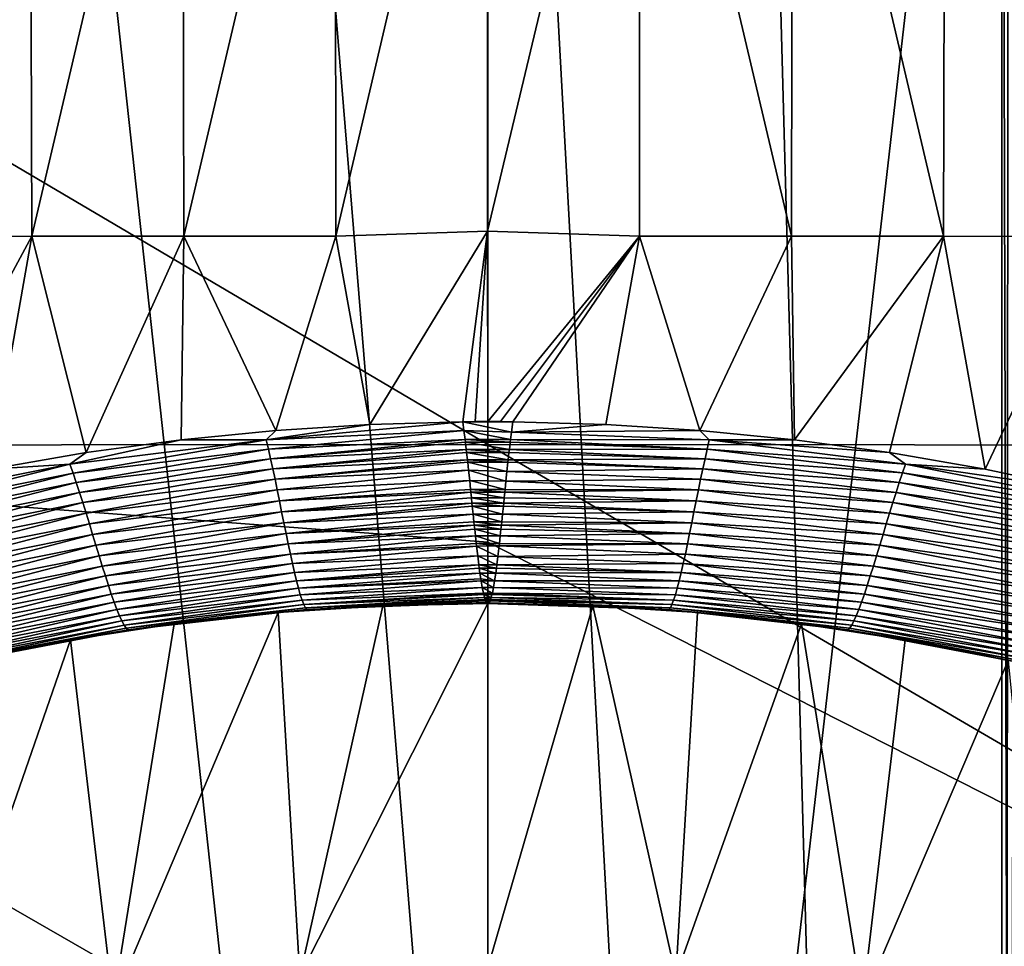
# Model space of a CAD drawing. Header units: metres. Extents: x -105 to 105, y -68 to 103.
# Tile 189 of 256: x -2.73 to 3.01, y 8.31 to 13.72. Entities that reach past the tile are written whole.
import ezdxf

# ---------------------------------------------------------------- set-up
doc = ezdxf.new("R2010")
doc.units = ezdxf.units.M
doc.layers.add('solid_FIT-BATH-150_SW0001', color=7, linetype='CONTINUOUS')
doc.layers.add('solid_FIT-BATH-150_SW0001_01', color=7, linetype='CONTINUOUS')

msp = doc.modelspace()

# ---------------------------------------------------------------- linework, layer by layer
at = {"layer": 'solid_FIT-BATH-150_SW0001'}
for points in [[(3, -33.664112, 59.796501), (-3, 21.43195, 59.796501), (-1.503199, 21.284964, 59.796501)], [(3, -33.664112, 59.796501), (-3, -33.664112, 59.796501), (-3, 21.43195, 59.796501)], [(-3.562324, 16.20756, -15.750559), (-2.674043, 16.209257, -15.771748), (-3.546189, 12.454221, -15.074148)], [(-2.674043, 16.209257, -15.771748), (-2.661744, 12.455628, -15.094641), (-3.546189, 12.454221, -15.074148)], [(-2.674043, 16.209257, -15.771748), (-1.78301, 16.210222, -15.783533), (-2.661744, 12.455628, -15.094641)], [(-1.78301, 16.210222, -15.783533), (-1.77452, 12.45643, -15.106032), (-2.661744, 12.455628, -15.094641)], [(-1.78301, 16.210222, -15.783533), (-0.89162, 16.210655, -15.788627), (-1.77452, 12.45643, -15.106032)], [(-0.89162, 16.210655, -15.788627), (-0.886895, 12.456791, -15.11095), (-1.77452, 12.45643, -15.106032)], [(-0.89162, 16.210655, -15.788627), (-0.002535, 16.243311, -15.795777), (-0.886895, 12.456791, -15.11095)], [(-0.886895, 12.456791, -15.11095), (-0.002535, 16.243311, -15.795777), (-0.001476, 12.485719, -15.117095)], [(-0.002535, 16.243311, -15.795777), (0.886916, 16.210653, -15.78864), (-0.001476, 12.485719, -15.117095)], [(0.886916, 16.210653, -15.78864), (0.884242, 12.456785, -15.110957), (-0.001476, 12.485719, -15.117095)], [(0, 11.240217, 15.982179), (0, 15.701604, 16.032978), (-7.519073, 15.67835, 16.032923)], [(7.468359, 11.233982, 15.982239), (0, 15.701604, 16.032978), (0, 11.240217, 15.982179)], [(7.468359, 11.233982, 15.982239), (7.518811, 15.678356, 16.032923), (0, 15.701604, 16.032978)], [(0, 11.240217, 15.982179), (-7.519073, 15.67835, 16.032923), (-7.46846, 11.233978, 15.982239)], [(-0.689758, 11.356278, -14.919516), (-0.886895, 12.456791, -15.11095), (-0.001476, 12.485719, -15.117095)], [(-0.689758, 11.356278, -14.919516), (-0.001476, 12.485719, -15.117095), (-0.146068, 11.37269, -14.922718)], [(-0.146068, 11.37269, -14.922718), (-0.001476, 12.485719, -15.117095), (-0.074262, 11.373253, -14.922829)], [(-0.074262, 11.373253, -14.922829), (-0.001476, 12.485719, -15.117095), (-0.001048, 11.373229, -14.922847)], [(-3.458972, 10.977589, -14.819743), (-3.546189, 12.454221, -15.074148), (-2.661744, 12.455628, -15.094641)], [(-2.902678, 11.095629, -14.853276), (-3.458972, 10.977589, -14.819743), (-2.661744, 12.455628, -15.094641)], [(-2.345268, 11.192323, -14.87932), (-2.902678, 11.095629, -14.853276), (-2.661744, 12.455628, -15.094641)], [(-2.345268, 11.192323, -14.87932), (-2.661744, 12.455628, -15.094641), (-1.77452, 12.45643, -15.106032)], [(-1.789826, 11.267509, -14.89852), (-2.345268, 11.192323, -14.87932), (-1.77452, 12.45643, -15.106032)], [(-1.237929, 11.321704, -14.91165), (-1.789826, 11.267509, -14.89852), (-1.77452, 12.45643, -15.106032)], [(-1.237929, 11.321704, -14.91165), (-1.77452, 12.45643, -15.106032), (-0.886895, 12.456791, -15.11095)], [(-0.689758, 11.356278, -14.919516), (-1.237929, 11.321704, -14.91165), (-0.886895, 12.456791, -15.11095)], [(-1.293105, 11.266284, -14.902318), (-1.789826, 11.267509, -14.89852), (-1.237929, 11.321704, -14.91165)], [(-1.293105, 11.266284, -14.902318), (-0.146068, 11.37269, -14.922718), (-0.13944, 11.322382, -14.914658)], [(-1.293105, 11.266284, -14.902318), (-0.689758, 11.356278, -14.919516), (-0.146068, 11.37269, -14.922718)], [(-1.293105, 11.266284, -14.902318), (-1.237929, 11.321704, -14.91165), (-0.689758, 11.356278, -14.919516)], [(-1.280604, 11.212875, -14.894953), (-1.293105, 11.266284, -14.902318), (-0.13944, 11.322382, -14.914658)], [(-1.280604, 11.212875, -14.894953), (-0.13944, 11.322382, -14.914658), (-0.132713, 11.268097, -14.907287)], [(0.137416, 11.312761, -14.913201), (-0.13944, 11.322382, -14.914658), (-0.146068, 11.37269, -14.922718)], [(0.131958, 11.268185, -14.906959), (-0.132713, 11.268097, -14.907287), (-0.13944, 11.322382, -14.914658)], [(0.137416, 11.312761, -14.913201), (0.131958, 11.268185, -14.906959), (-0.13944, 11.322382, -14.914658)], [(0.072738, 11.373256, -14.922829), (0.145235, 11.372692, -14.922732), (-0.001048, 11.373229, -14.922847)], [(-2.438954, 11.125746, -14.867164), (-2.345268, 11.192323, -14.87932), (-1.789826, 11.267509, -14.89852)], [(-1.293105, 11.266284, -14.902318), (-2.438954, 11.125746, -14.867164), (-1.789826, 11.267509, -14.89852)], [(-2.420583, 11.073256, -14.860568), (-2.438954, 11.125746, -14.867164), (-1.293105, 11.266284, -14.902318)], [(-1.280604, 11.212875, -14.894953), (-2.420583, 11.073256, -14.860568), (-1.293105, 11.266284, -14.902318)], [(-1.26795, 11.156518, -14.888547), (-1.280604, 11.212875, -14.894953), (-0.132713, 11.268097, -14.907287)], [(-1.26795, 11.156518, -14.888547), (-0.132713, 11.268097, -14.907287), (-0.130845, 11.252462, -14.905389)], [(0.131958, 11.268185, -14.906959), (0.130096, 11.252489, -14.904953), (-0.132713, 11.268097, -14.907287)], [(0.130096, 11.252489, -14.904953), (-0.130845, 11.252462, -14.905389), (-0.132713, 11.268097, -14.907287)], [(0, 11.240217, 15.982179), (-7.46846, 11.233978, 15.982239), (0, 10.669491, 15.975034)], [(-7.46846, 11.233978, 15.982239), (-7.419271, 6.905747, 15.92407), (0, 6.935082, 15.924421)], [(-7.46846, 11.233978, 15.982239), (0, 6.935082, 15.924421), (0, 10.669491, 15.975034)], [(-2.401928, 11.017877, -14.855194), (-2.420583, 11.073256, -14.860568), (-1.280604, 11.212875, -14.894953)], [(-1.26795, 11.156518, -14.888547), (-2.401928, 11.017877, -14.855194), (-1.280604, 11.212875, -14.894953)], [(-1.26795, 11.156518, -14.888547), (-0.130845, 11.252462, -14.905389), (-0.126004, 11.210862, -14.900797)], [(-1.255165, 11.097639, -14.883324), (-1.26795, 11.156518, -14.888547), (-0.126004, 11.210862, -14.900797)], [(-1.255165, 11.097639, -14.883324), (-0.126004, 11.210862, -14.900797), (-0.123969, 11.192944, -14.899021)], [(0.130096, 11.252489, -14.904953), (0.125294, 11.21097, -14.900127), (-0.130845, 11.252462, -14.905389)], [(0.125294, 11.21097, -14.900127), (-0.126004, 11.210862, -14.900797), (-0.130845, 11.252462, -14.905389)], [(0.125294, 11.21097, -14.900127), (0.123265, 11.193007, -14.898254), (-0.126004, 11.210862, -14.900797)], [(0.123265, 11.193007, -14.898254), (-0.123969, 11.192944, -14.899021), (-0.126004, 11.210862, -14.900797)], [(7.418929, 6.905749, 15.924071), (0, 11.240217, 15.982179), (0, 10.669491, 15.975034)], [(7.418929, 6.905749, 15.924071), (7.468359, 11.233982, 15.982239), (0, 11.240217, 15.982179)], [(-2.438954, 11.125746, -14.867164), (-2.902678, 11.095629, -14.853276), (-2.345268, 11.192323, -14.87932)], [(-2.383039, 10.960032, -14.851245), (-2.401928, 11.017877, -14.855194), (-1.26795, 11.156518, -14.888547)], [(-1.255165, 11.097639, -14.883324), (-2.383039, 10.960032, -14.851245), (-1.26795, 11.156518, -14.888547)], [(-1.255165, 11.097639, -14.883324), (-0.123969, 11.192944, -14.899021), (-0.119304, 11.151049, -14.895334)], [(-1.242285, 11.036688, -14.8795), (-1.255165, 11.097639, -14.883324), (-0.119304, 11.151049, -14.895334)], [(-1.242285, 11.036688, -14.8795), (-0.119304, 11.151049, -14.895334), (-0.117653, 11.135962, -14.894166)], [(0.123265, 11.193007, -14.898254), (0.118639, 11.151194, -14.894397), (-0.123969, 11.192944, -14.899021)], [(0.118639, 11.151194, -14.894397), (-0.119304, 11.151049, -14.895334), (-0.123969, 11.192944, -14.899021)], [(0.118639, 11.151194, -14.894397), (0.116993, 11.136054, -14.893175), (-0.119304, 11.151049, -14.895334)], [(0.116993, 11.136054, -14.893175), (-0.117653, 11.135962, -14.894166), (-0.119304, 11.151049, -14.895334)], [(-2.438954, 11.125746, -14.867164), (-3.56949, 10.8984, -14.803874), (-2.902678, 11.095629, -14.853276)], [(-3.545134, 10.847079, -14.79864), (-3.56949, 10.8984, -14.803874), (-2.438954, 11.125746, -14.867164)], [(-2.420583, 11.073256, -14.860568), (-3.545134, 10.847079, -14.79864), (-2.438954, 11.125746, -14.867164)], [(-2.363981, 10.900163, -14.848919), (-2.383039, 10.960032, -14.851245), (-1.255165, 11.097639, -14.883324)], [(-1.242285, 11.036688, -14.8795), (-2.363981, 10.900163, -14.848919), (-1.255165, 11.097639, -14.883324)], [(-1.242285, 11.036688, -14.8795), (-0.117653, 11.135962, -14.894166), (-0.112657, 11.089592, -14.891105)], [(0.116993, 11.136054, -14.893175), (0.111203, 11.081831, -14.889568), (-0.117653, 11.135962, -14.894166)], [(0.111203, 11.081831, -14.889568), (-0.112657, 11.089592, -14.891105), (-0.117653, 11.135962, -14.894166)], [(-3.520423, 10.792984, -14.795099), (-3.545134, 10.847079, -14.79864), (-2.420583, 11.073256, -14.860568)], [(-2.401928, 11.017877, -14.855194), (-3.520423, 10.792984, -14.795099), (-2.420583, 11.073256, -14.860568)], [(-2.34483, 10.838752, -14.848403), (-2.363981, 10.900163, -14.848919), (-1.242285, 11.036688, -14.8795)], [(-1.229348, 10.974152, -14.877285), (-2.34483, 10.838752, -14.848403), (-1.242285, 11.036688, -14.8795)], [(-1.229348, 10.974152, -14.877285), (-1.242285, 11.036688, -14.8795), (-0.112657, 11.089592, -14.891105)], [(-1.229348, 10.974152, -14.877285), (-0.112657, 11.089592, -14.891105), (-0.106259, 11.028822, -14.888323)], [(0.105422, 11.026438, -14.887156), (-0.106259, 11.028822, -14.888323), (-0.112657, 11.089592, -14.891105)], [(0.111203, 11.081831, -14.889568), (0.105422, 11.026438, -14.887156), (-0.112657, 11.089592, -14.891105)], [(-3.495428, 10.73653, -14.793424), (-3.520423, 10.792984, -14.795099), (-2.401928, 11.017877, -14.855194)], [(-2.383039, 10.960032, -14.851245), (-3.495428, 10.73653, -14.793424), (-2.401928, 11.017877, -14.855194)], [(-1.216403, 10.91063, -14.876861), (-1.229348, 10.974152, -14.877285), (-0.106259, 11.028822, -14.888323)], [(-1.216403, 10.91063, -14.876861), (-0.106259, 11.028822, -14.888323), (-0.100925, 10.977281, -14.887108)], [(-1.216403, 10.91063, -14.876861), (-0.100925, 10.977281, -14.887108), (-0.099336, 10.961842, -14.886961)], [(0.100373, 10.977324, -14.886123), (-0.100925, 10.977281, -14.887108), (-0.106259, 11.028822, -14.888323)], [(0.105422, 11.026438, -14.887156), (0.100373, 10.977324, -14.886123), (-0.106259, 11.028822, -14.888323)], [(0.100373, 10.977324, -14.886123), (0.098796, 10.961895, -14.886021), (-0.100925, 10.977281, -14.887108)], [(0.098796, 10.961895, -14.886021), (-0.099336, 10.961842, -14.886961), (-0.100925, 10.977281, -14.887108)], [(-3.470242, 10.67815, -14.793777), (-3.495428, 10.73653, -14.793424), (-2.383039, 10.960032, -14.851245)], [(-2.363981, 10.900163, -14.848919), (-3.470242, 10.67815, -14.793777), (-2.383039, 10.960032, -14.851245)], [(-2.32567, 10.776391, -14.849851), (-2.34483, 10.838752, -14.848403), (-1.229348, 10.974152, -14.877285)], [(-1.216403, 10.91063, -14.876861), (-2.32567, 10.776391, -14.849851), (-1.229348, 10.974152, -14.877285)], [(-1.203484, 10.846748, -14.878407), (-1.216403, 10.91063, -14.876861), (-0.099336, 10.961842, -14.886961)], [(-1.203484, 10.846748, -14.878407), (-0.099336, 10.961842, -14.886961), (-0.095852, 10.927895, -14.887011)], [(-1.203484, 10.846748, -14.878407), (-0.095852, 10.927895, -14.887011), (-0.09271, 10.897233, -14.887517)], [(0.098796, 10.961895, -14.886021), (0.095331, 10.927905, -14.886187), (-0.099336, 10.961842, -14.886961)], [(0.095331, 10.927905, -14.886187), (-0.095852, 10.927895, -14.887011), (-0.099336, 10.961842, -14.886961)], [(0.095331, 10.927905, -14.886187), (0.092208, 10.897247, -14.886813), (-0.095852, 10.927895, -14.887011)], [(0.092208, 10.897247, -14.886813), (-0.09271, 10.897233, -14.887517), (-0.095852, 10.927895, -14.887011)], [(-3.44497, 10.618312, -14.796304), (-3.470242, 10.67815, -14.793777), (-2.363981, 10.900163, -14.848919)], [(-2.34483, 10.838752, -14.848403), (-3.44497, 10.618312, -14.796304), (-2.363981, 10.900163, -14.848919)], [(-2.306574, 10.713696, -14.853409), (-2.32567, 10.776391, -14.849851), (-1.216403, 10.91063, -14.876861)], [(-1.203484, 10.846748, -14.878407), (-2.306574, 10.713696, -14.853409), (-1.216403, 10.91063, -14.876861)], [(-1.190624, 10.783129, -14.882102), (-1.203484, 10.846748, -14.878407), (-0.09271, 10.897233, -14.887517)], [(-1.190624, 10.783129, -14.882102), (-0.09271, 10.897233, -14.887517), (-0.090921, 10.879796, -14.888012)], [(-1.190624, 10.783129, -14.882102), (-0.090921, 10.879796, -14.888012), (-0.086083, 10.832779, -14.890147)], [(0.092208, 10.897247, -14.886813), (0.090428, 10.879798, -14.887381), (-0.09271, 10.897233, -14.887517)], [(0.090428, 10.879798, -14.887381), (-0.090921, 10.879796, -14.888012), (-0.09271, 10.897233, -14.887517)], [(0.090428, 10.879798, -14.887381), (0.08562, 10.832808, -14.889715), (-0.090921, 10.879796, -14.888012)], [(0.08562, 10.832808, -14.889715), (-0.086083, 10.832779, -14.890147), (-0.090921, 10.879796, -14.888012)], [(-3.419733, 10.557594, -14.801106), (-3.44497, 10.618312, -14.796304), (-2.34483, 10.838752, -14.848403)], [(-2.32567, 10.776391, -14.849851), (-3.419733, 10.557594, -14.801106), (-2.34483, 10.838752, -14.848403)], [(-2.287614, 10.651287, -14.859225), (-2.306574, 10.713696, -14.853409), (-1.203484, 10.846748, -14.878407)], [(-1.190624, 10.783129, -14.882102), (-2.287614, 10.651287, -14.859225), (-1.203484, 10.846748, -14.878407)], [(-1.177863, 10.720395, -14.888123), (-1.190624, 10.783129, -14.882102), (-0.086083, 10.832779, -14.890147)], [(-1.177863, 10.720395, -14.888123), (-0.086083, 10.832779, -14.890147), (-0.081442, 10.788125, -14.893351)], [(0.08562, 10.832808, -14.889715), (0.081005, 10.788127, -14.893109), (-0.086083, 10.832779, -14.890147)], [(0.081005, 10.788127, -14.893109), (-0.081442, 10.788125, -14.893351), (-0.086083, 10.832779, -14.890147)], [(-3.394634, 10.496601, -14.808275), (-3.419733, 10.557594, -14.801106), (-2.32567, 10.776391, -14.849851)], [(-2.306574, 10.713696, -14.853409), (-3.394634, 10.496601, -14.808275), (-2.32567, 10.776391, -14.849851)], [(-2.268867, 10.589779, -14.867447), (-2.287614, 10.651287, -14.859225), (-1.190624, 10.783129, -14.882102)], [(-1.177863, 10.720395, -14.888123), (-2.268867, 10.589779, -14.867447), (-1.190624, 10.783129, -14.882102)], [(-1.177863, 10.720395, -14.888123), (-0.081442, 10.788125, -14.893351), (-0.079445, 10.769098, -14.895098)], [(-1.165233, 10.659204, -14.896641), (-1.177863, 10.720395, -14.888123), (-0.079445, 10.769098, -14.895098)], [(-1.165233, 10.659204, -14.896641), (-0.079445, 10.769098, -14.895098), (-0.076846, 10.744555, -14.897718)], [(0.081005, 10.788127, -14.893109), (0.079022, 10.769121, -14.894931), (-0.081442, 10.788125, -14.893351)], [(0.079022, 10.769121, -14.894931), (-0.079445, 10.769098, -14.895098), (-0.081442, 10.788125, -14.893351)], [(0.079022, 10.769121, -14.894931), (0.076435, 10.744545, -14.897645), (-0.079445, 10.769098, -14.895098)], [(0.076435, 10.744545, -14.897645), (-0.076846, 10.744555, -14.897718), (-0.079445, 10.769098, -14.895098)], [(-3.369781, 10.435936, -14.817903), (-3.394634, 10.496601, -14.808275), (-2.306574, 10.713696, -14.853409)], [(-2.287614, 10.651287, -14.859225), (-3.369781, 10.435936, -14.817903), (-2.306574, 10.713696, -14.853409)], [(-2.250405, 10.529821, -14.878212), (-2.268867, 10.589779, -14.867447), (-1.177863, 10.720395, -14.888123)], [(-1.165233, 10.659204, -14.896641), (-2.250405, 10.529821, -14.878212), (-1.177863, 10.720395, -14.888123)], [(-1.165233, 10.659204, -14.896641), (-0.076846, 10.744555, -14.897718), (-0.072774, 10.706687, -14.902646)], [(-1.152781, 10.60024, -14.907821), (-1.165233, 10.659204, -14.896641), (-0.072774, 10.706687, -14.902646)], [(-1.152781, 10.60024, -14.907821), (-0.072774, 10.706687, -14.902646), (-0.067858, 10.662138, -14.909994)], [(0.072392, 10.706731, -14.902676), (-0.072774, 10.706687, -14.902646), (-0.076846, 10.744555, -14.897718)], [(0.076435, 10.744545, -14.897645), (0.072392, 10.706731, -14.902676), (-0.076846, 10.744555, -14.897718)], [(0.072392, 10.706731, -14.902676), (0.067499, 10.662133, -14.910102), (-0.072774, 10.706687, -14.902646)], [(0.067499, 10.662133, -14.910102), (-0.067858, 10.662138, -14.909994), (-0.072774, 10.706687, -14.902646)], [(-3.34528, 10.376204, -14.83008), (-3.369781, 10.435936, -14.817903), (-2.287614, 10.651287, -14.859225)], [(-2.268867, 10.589779, -14.867447), (-3.34528, 10.376204, -14.83008), (-2.287614, 10.651287, -14.859225)], [(-2.232315, 10.472091, -14.89165), (-2.250405, 10.529821, -14.878212), (-1.165233, 10.659204, -14.896641)], [(-1.152781, 10.60024, -14.907821), (-2.232315, 10.472091, -14.89165), (-1.165233, 10.659204, -14.896641)], [(-1.152781, 10.60024, -14.907821), (-0.067858, 10.662138, -14.909994), (-0.066159, 10.647104, -14.912896)], [(-1.140549, 10.544187, -14.921827), (-1.152781, 10.60024, -14.907821), (-0.066159, 10.647104, -14.912896)], [(-1.140549, 10.544187, -14.921827), (-0.066159, 10.647104, -14.912896), (-0.059505, 10.590218, -14.926133)], [(0.06582, 10.647168, -14.912999), (-0.066159, 10.647104, -14.912896), (-0.067858, 10.662138, -14.909994)], [(0.067499, 10.662133, -14.910102), (0.06582, 10.647168, -14.912999), (-0.067858, 10.662138, -14.909994)], [(0.06582, 10.647168, -14.912999), (0.058705, 10.586055, -14.927333), (-0.066159, 10.647104, -14.912896)], [(0.058705, 10.586055, -14.927333), (-0.059505, 10.590218, -14.926133), (-0.066159, 10.647104, -14.912896)], [(7.418929, 6.905749, 15.924071), (0, 10.669491, 15.975034), (0, 6.935082, 15.924421)], [(-3.321241, 10.318038, -14.844887), (-3.34528, 10.376204, -14.83008), (-2.268867, 10.589779, -14.867447)], [(-2.250405, 10.529821, -14.878212), (-3.321241, 10.318038, -14.844887), (-2.268867, 10.589779, -14.867447)], [(-2.21468, 10.417264, -14.907889), (-2.232315, 10.472091, -14.89165), (-1.152781, 10.60024, -14.907821)], [(-1.140549, 10.544187, -14.921827), (-2.21468, 10.417264, -14.907889), (-1.152781, 10.60024, -14.907821)], [(-1.128579, 10.491731, -14.938824), (-1.140549, 10.544187, -14.921827), (-0.059505, 10.590218, -14.926133)], [(-1.128579, 10.491731, -14.938824), (-0.059505, 10.590218, -14.926133), (-0.052846, 10.536945, -14.942468)], [(0.052591, 10.536953, -14.942428), (-0.052846, 10.536945, -14.942468), (-0.059505, 10.590218, -14.926133)], [(0.058705, 10.586055, -14.927333), (0.052591, 10.536953, -14.942428), (-0.059505, 10.590218, -14.926133)], [(-3.297784, 10.262102, -14.862388), (-3.321241, 10.318038, -14.844887), (-2.250405, 10.529821, -14.878212)], [(-2.232315, 10.472091, -14.89165), (-3.297784, 10.262102, -14.862388), (-2.250405, 10.529821, -14.878212)], [(-2.197584, 10.36602, -14.92706), (-2.21468, 10.417264, -14.907889), (-1.140549, 10.544187, -14.921827)], [(-1.128579, 10.491731, -14.938824), (-2.197584, 10.36602, -14.92706), (-1.140549, 10.544187, -14.921827)], [(-1.116922, 10.443539, -14.958978), (-1.128579, 10.491731, -14.938824), (-0.052846, 10.536945, -14.942468)], [(-1.116922, 10.443539, -14.958978), (-0.052846, 10.536945, -14.942468), (-0.050234, 10.517218, -14.949736)], [(-1.116922, 10.443539, -14.958978), (-0.050234, 10.517218, -14.949736), (-0.046173, 10.487961, -14.962029)], [(0.052591, 10.536953, -14.942428), (0.049979, 10.517066, -14.949698), (-0.052846, 10.536945, -14.942468)], [(0.049979, 10.517066, -14.949698), (-0.050234, 10.517218, -14.949736), (-0.052846, 10.536945, -14.942468)], [(0.045962, 10.487893, -14.961867), (-0.046173, 10.487961, -14.962029), (-0.050234, 10.517218, -14.949736)], [(0.049979, 10.517066, -14.949698), (0.045962, 10.487893, -14.961867), (-0.050234, 10.517218, -14.949736)], [(-3.275029, 10.209058, -14.88265), (-3.297784, 10.262102, -14.862388), (-2.232315, 10.472091, -14.89165)], [(-2.21468, 10.417264, -14.907889), (-3.275029, 10.209058, -14.88265), (-2.232315, 10.472091, -14.89165)], [(-2.181119, 10.319018, -14.949296), (-2.197584, 10.36602, -14.92706), (-1.128579, 10.491731, -14.938824)], [(-1.116922, 10.443539, -14.958978), (-2.181119, 10.319018, -14.949296), (-1.128579, 10.491731, -14.938824)], [(-1.105628, 10.400209, -14.982473), (-1.116922, 10.443539, -14.958978), (-0.046173, 10.487961, -14.962029)], [(-1.105628, 10.400209, -14.982473), (-0.046173, 10.487961, -14.962029), (-0.041418, 10.455994, -14.978021)], [(0.039327, 10.443699, -14.984719), (-0.041418, 10.455994, -14.978021), (-0.046173, 10.487961, -14.962029)], [(0.045962, 10.487893, -14.961867), (0.039327, 10.443699, -14.984719), (-0.046173, 10.487961, -14.962029)], [(-3.253095, 10.159569, -14.905741), (-3.275029, 10.209058, -14.88265), (-2.21468, 10.417264, -14.907889)], [(-2.197584, 10.36602, -14.92706), (-3.253095, 10.159569, -14.905741), (-2.21468, 10.417264, -14.907889)], [(-2.165368, 10.276848, -14.974751), (-2.181119, 10.319018, -14.949296), (-1.116922, 10.443539, -14.958978)], [(-1.105628, 10.400209, -14.982473), (-2.165368, 10.276848, -14.974751), (-1.116922, 10.443539, -14.958978)], [(-1.105628, 10.400209, -14.982473), (-0.041418, 10.455994, -14.978021), (-0.039502, 10.443841, -14.984971)], [(-1.094746, 10.362317, -15.009501), (-1.105628, 10.400209, -14.982473), (-0.039502, 10.443841, -14.984971)], [(-1.094746, 10.362317, -15.009501), (-0.039502, 10.443841, -14.984971), (-0.032866, 10.405219, -15.011394)], [(-1.08433, 10.330435, -15.040247), (-1.094746, 10.362317, -15.009501), (-0.032866, 10.405219, -15.011394)], [(-1.08433, 10.330435, -15.040247), (-0.032866, 10.405219, -15.011394), (-0.026223, 10.372434, -15.041681)], [(0.039327, 10.443699, -14.984719), (-0.039502, 10.443841, -14.984971), (-0.041418, 10.455994, -14.978021)], [(0.032511, 10.403864, -15.012059), (-0.032866, 10.405219, -15.011394), (-0.039502, 10.443841, -14.984971)], [(0.039327, 10.443699, -14.984719), (0.032511, 10.403864, -15.012059), (-0.039502, 10.443841, -14.984971)], [(0.026112, 10.37224, -15.041508), (-0.026223, 10.372434, -15.041681), (-0.032866, 10.405219, -15.011394)], [(0.032511, 10.403864, -15.012059), (0.026112, 10.37224, -15.041508), (-0.032866, 10.405219, -15.011394)], [(-3.232107, 10.11428, -14.931729), (-3.253095, 10.159569, -14.905741), (-2.197584, 10.36602, -14.92706)], [(-2.181119, 10.319018, -14.949296), (-3.232107, 10.11428, -14.931729), (-2.197584, 10.36602, -14.92706)], [(-2.15042, 10.240077, -15.003585), (-2.165368, 10.276848, -14.974751), (-1.105628, 10.400209, -14.982473)], [(-1.094746, 10.362317, -15.009501), (-2.15042, 10.240077, -15.003585), (-1.105628, 10.400209, -14.982473)], [(-2.136361, 10.209272, -15.035961), (-2.15042, 10.240077, -15.003585), (-1.094746, 10.362317, -15.009501)], [(-1.08433, 10.330435, -15.040247), (-2.136361, 10.209272, -15.035961), (-1.094746, 10.362317, -15.009501)], [(-1.074413, 10.305139, -15.074903), (-1.08433, 10.330435, -15.040247), (-0.026223, 10.372434, -15.041681)], [(-1.074413, 10.305139, -15.074903), (-0.026223, 10.372434, -15.041681), (-0.02408, 10.363206, -15.052334)], [(-1.074413, 10.305139, -15.074903), (-0.02408, 10.363206, -15.052334), (-0.019638, 10.346323, -15.075856)], [(-1.065004, 10.286893, -15.113682), (-1.074413, 10.305139, -15.074903), (-0.019638, 10.346323, -15.075856)], [(-1.065004, 10.286893, -15.113682), (-0.019638, 10.346323, -15.075856), (-0.015838, 10.334436, -15.097533)], [(0.023955, 10.362948, -15.052295), (-0.02408, 10.363206, -15.052334), (-0.026223, 10.372434, -15.041681)], [(0.026112, 10.37224, -15.041508), (0.023955, 10.362948, -15.052295), (-0.026223, 10.372434, -15.041681)], [(0.019546, 10.346218, -15.07578), (-0.019638, 10.346323, -15.075856), (-0.02408, 10.363206, -15.052334)], [(0.023955, 10.362948, -15.052295), (0.019546, 10.346218, -15.07578), (-0.02408, 10.363206, -15.052334)], [(0.015747, 10.334356, -15.097582), (-0.015838, 10.334436, -15.097533), (-0.019638, 10.346323, -15.075856)], [(0.019546, 10.346218, -15.07578), (0.015747, 10.334356, -15.097582), (-0.019638, 10.346323, -15.075856)], [(-3.212183, 10.073767, -14.96072), (-3.232107, 10.11428, -14.931729), (-2.181119, 10.319018, -14.949296)], [(-2.165368, 10.276848, -14.974751), (-3.212183, 10.073767, -14.96072), (-2.181119, 10.319018, -14.949296)], [(-2.123261, 10.185001, -15.072041), (-2.136361, 10.209272, -15.035961), (-1.08433, 10.330435, -15.040247)], [(-1.074413, 10.305139, -15.074903), (-2.123261, 10.185001, -15.072041), (-1.08433, 10.330435, -15.040247)], [(-2.111162, 10.167727, -15.112017), (-2.123261, 10.185001, -15.072041), (-1.074413, 10.305139, -15.074903)], [(-1.065004, 10.286893, -15.113682), (-2.111162, 10.167727, -15.112017), (-1.074413, 10.305139, -15.074903)], [(-2.100091, 10.157759, -15.156128), (-2.111162, 10.167727, -15.112017), (-1.065004, 10.286893, -15.113682)], [(-1.056107, 10.276014, -15.156833), (-2.100091, 10.157759, -15.156128), (-1.065004, 10.286893, -15.113682)], [(-0.613298, 10.29853, -15.203499), (-1.223363, 10.258538, -15.203499), (-1.056107, 10.276014, -15.156833)], [(-1.097617, 8.135123, -15.203499), (-1.223363, 10.258538, -15.203499), (-0.613298, 10.29853, -15.203499)], [(-1.097617, 8.135123, -15.203499), (-0.613298, 10.29853, -15.203499), (-0.000086, 10.312025, -15.203499)], [(0, 8.185819, -15.203499), (-1.097617, 8.135123, -15.203499), (-0.000086, 10.312025, -15.203499)], [(-1.065004, 10.286893, -15.113682), (-0.015838, 10.334436, -15.097533), (-0.01307, 10.327329, -15.114215)], [(-1.056107, 10.276014, -15.156833), (-1.065004, 10.286893, -15.113682), (-0.01307, 10.327329, -15.114215)], [(-1.056107, 10.276014, -15.156833), (-0.01307, 10.327329, -15.114215), (-0.007815, 10.317493, -15.147999)], [(-0.613298, 10.29853, -15.203499), (-1.056107, 10.276014, -15.156833), (-0.007815, 10.317493, -15.147999)], [(-0.613298, 10.29853, -15.203499), (-0.007815, 10.317493, -15.147999), (-0.000086, 10.312025, -15.203499)], [(0.013005, 10.327323, -15.11421), (-0.01307, 10.327329, -15.114215), (-0.015838, 10.334436, -15.097533)], [(0.015747, 10.334356, -15.097582), (0.013005, 10.327323, -15.11421), (-0.015838, 10.334436, -15.097533)], [(0.006438, 10.315822, -15.157083), (-0.007815, 10.317493, -15.147999), (-0.01307, 10.327329, -15.114215)], [(0.013005, 10.327323, -15.11421), (0.006438, 10.315822, -15.157083), (-0.01307, 10.327329, -15.114215)], [(0.006438, 10.315822, -15.157083), (-0.000086, 10.312025, -15.203499), (-0.007815, 10.317493, -15.147999)], [(-3.19344, 10.038583, -14.992823), (-3.212183, 10.073767, -14.96072), (-2.165368, 10.276848, -14.974751)], [(-2.15042, 10.240077, -15.003585), (-3.19344, 10.038583, -14.992823), (-2.165368, 10.276848, -14.974751)], [(-3.175997, 10.009281, -15.028149), (-3.19344, 10.038583, -14.992823), (-2.15042, 10.240077, -15.003585)], [(-2.136361, 10.209272, -15.035961), (-3.175997, 10.009281, -15.028149), (-2.15042, 10.240077, -15.003585)], [(-2.186723, 7.983248, -15.203499), (-1.830307, 10.192049, -15.203499), (-1.223363, 10.258538, -15.203499)], [(-1.097617, 8.135123, -15.203499), (-2.186723, 7.983248, -15.203499), (-1.223363, 10.258538, -15.203499)], [(-1.830307, 10.192049, -15.203499), (-2.100091, 10.157759, -15.156128), (-1.056107, 10.276014, -15.156833)], [(-1.223363, 10.258538, -15.203499), (-1.830307, 10.192049, -15.203499), (-1.056107, 10.276014, -15.156833)], [(-3.159953, 9.986418, -15.066811), (-3.175997, 10.009281, -15.028149), (-2.136361, 10.209272, -15.035961)], [(-2.123261, 10.185001, -15.072041), (-3.159953, 9.986418, -15.066811), (-2.136361, 10.209272, -15.035961)], [(-3.145381, 9.970446, -15.108965), (-3.159953, 9.986418, -15.066811), (-2.123261, 10.185001, -15.072041)], [(-2.111162, 10.167727, -15.112017), (-3.145381, 9.970446, -15.108965), (-2.123261, 10.185001, -15.072041)], [(-1.830307, 10.192049, -15.203499), (-2.435445, 10.098811, -15.203499), (-2.100091, 10.157759, -15.156128)], [(-2.186723, 7.983248, -15.203499), (-2.435445, 10.098811, -15.203499), (-1.830307, 10.192049, -15.203499)], [(-3.132328, 9.961671, -15.154831), (-3.145381, 9.970446, -15.108965), (-2.111162, 10.167727, -15.112017)], [(-2.100091, 10.157759, -15.156128), (-3.132328, 9.961671, -15.154831), (-2.111162, 10.167727, -15.112017)], [(-3.036831, 9.979194, -15.203499), (-3.132328, 9.961671, -15.154831), (-2.100091, 10.157759, -15.156128)], [(-2.435445, 10.098811, -15.203499), (-3.036831, 9.979194, -15.203499), (-2.100091, 10.157759, -15.156128)], [(-3.256901, 7.731475, -15.203499), (-3.036831, 9.979194, -15.203499), (-2.435445, 10.098811, -15.203499)], [(-2.186723, 7.983248, -15.203499), (-3.256901, 7.731475, -15.203499), (-2.435445, 10.098811, -15.203499)]]:
    msp.add_3dface(points, dxfattribs=at)
at = {"layer": 'solid_FIT-BATH-150_SW0001_01'}
for points in [[(3, -33.664112, 59.796501), (1.506204, 21.28516, 59.796501), (3, 21.43195, 59.796501)], [(3, -33.664112, 59.796501), (3, 21.43195, 59.796501), (3.040517, 21.343046, 59.797527)], [(3, -33.664112, 59.796501), (3.040517, 21.343046, 59.797527), (3.080972, 21.254049, 59.80061)], [(3, -33.664112, 59.796501), (-1.503199, 21.284964, 59.796501), (0, 21.235888, 59.796501)], [(3, -33.664112, 59.796501), (0, 21.235888, 59.796501), (1.506204, 21.28516, 59.796501)], [(3, -33.664112, 59.796501), (3.080972, 21.254049, 59.80061), (3.12122, 21.165051, 59.80574)], [(3.138919, -33.664112, 59.808655), (3, -33.664112, 59.796501), (3.12122, 21.165051, 59.80574)], [(3, 18.675392, 72.796501), (-3, -33.664112, 72.796501), (3, -33.664112, 72.796501)], [(-3, 18.675392, 72.796501), (-3, -33.664112, 72.796501), (3, 18.675392, 72.796501)], [(3, 18.675392, 72.796501), (3, -33.664112, 72.796501), (3.137956, -33.664112, 72.784515)], [(3, 18.675392, 72.796501), (3.137956, -33.664112, 72.784515), (3.138919, 18.675392, 72.784348)], [(0.886916, 16.210653, -15.78864), (1.771913, 12.456421, -15.106053), (0.884242, 12.456785, -15.110957)], [(0.886916, 16.210653, -15.78864), (1.778389, 16.210217, -15.783572), (1.771913, 12.456421, -15.106053)], [(1.778389, 16.210217, -15.783572), (2.659189, 12.455615, -15.094683), (1.771913, 12.456421, -15.106053)], [(1.778389, 16.210217, -15.783572), (2.669517, 16.209249, -15.771826), (2.659189, 12.455615, -15.094683)], [(2.669517, 16.209249, -15.771826), (3.543693, 12.454204, -15.074218), (2.659189, 12.455615, -15.094683)], [(2.669517, 16.209249, -15.771826), (3.557905, 16.207552, -15.750689), (3.543693, 12.454204, -15.074218)], [(-0.001048, 11.373229, -14.922847), (-0.001476, 12.485719, -15.117095), (0.884242, 12.456785, -15.110957)], [(0.072738, 11.373256, -14.922829), (-0.001048, 11.373229, -14.922847), (0.884242, 12.456785, -15.110957)], [(0.072738, 11.373256, -14.922829), (0.884242, 12.456785, -15.110957), (0.145235, 11.372692, -14.922732)], [(0.884242, 12.456785, -15.110957), (0.688954, 11.35632, -14.919524), (0.145235, 11.372692, -14.922732)], [(0.884242, 12.456785, -15.110957), (1.237182, 11.32178, -14.911667), (0.688954, 11.35632, -14.919524)], [(0.884242, 12.456785, -15.110957), (1.771913, 12.456421, -15.106053), (1.237182, 11.32178, -14.911667)], [(1.771913, 12.456421, -15.106053), (1.789156, 11.267612, -14.898544), (1.237182, 11.32178, -14.911667)], [(1.771913, 12.456421, -15.106053), (2.659189, 12.455615, -15.094683), (1.789156, 11.267612, -14.898544)], [(2.659189, 12.455615, -15.094683), (2.344687, 11.192441, -14.879348), (1.789156, 11.267612, -14.898544)], [(2.659189, 12.455615, -15.094683), (2.902202, 11.095747, -14.853306), (2.344687, 11.192441, -14.879348)], [(2.659189, 12.455615, -15.094683), (3.543693, 12.454204, -15.074218), (2.902202, 11.095747, -14.853306)], [(3.543693, 12.454204, -15.074218), (3.458632, 10.977686, -14.81977), (2.902202, 11.095747, -14.853306)], [(-0.146068, 11.37269, -14.922718), (-0.074262, 11.373253, -14.922829), (0.145235, 11.372692, -14.922732)], [(0.137416, 11.312761, -14.913201), (-0.146068, 11.37269, -14.922718), (0.145235, 11.372692, -14.922732)], [(-0.074262, 11.373253, -14.922829), (-0.001048, 11.373229, -14.922847), (0.145235, 11.372692, -14.922732)], [(0.137416, 11.312761, -14.913201), (0.145235, 11.372692, -14.922732), (0.688954, 11.35632, -14.919524)], [(0.137416, 11.312761, -14.913201), (0.688954, 11.35632, -14.919524), (1.237182, 11.32178, -14.911667)], [(1.292349, 11.266377, -14.902337), (0.137416, 11.312761, -14.913201), (1.237182, 11.32178, -14.911667)], [(1.292349, 11.266377, -14.902337), (1.237182, 11.32178, -14.911667), (1.789156, 11.267612, -14.898544)], [(1.279864, 11.212969, -14.894971), (0.130096, 11.252489, -14.904953), (0.131958, 11.268185, -14.906959)], [(1.292349, 11.266377, -14.902337), (0.131958, 11.268185, -14.906959), (0.137416, 11.312761, -14.913201)], [(1.279864, 11.212969, -14.894971), (0.131958, 11.268185, -14.906959), (1.292349, 11.266377, -14.902337)], [(1.279864, 11.212969, -14.894971), (1.292349, 11.266377, -14.902337), (2.438241, 11.125898, -14.867199)], [(1.292349, 11.266377, -14.902337), (1.789156, 11.267612, -14.898544), (2.344687, 11.192441, -14.879348)], [(2.438241, 11.125898, -14.867199), (1.292349, 11.266377, -14.902337), (2.344687, 11.192441, -14.879348)], [(1.267229, 11.15661, -14.888563), (0.123265, 11.193007, -14.898254), (0.125294, 11.21097, -14.900127)], [(1.279864, 11.212969, -14.894971), (0.125294, 11.21097, -14.900127), (0.130096, 11.252489, -14.904953)], [(1.267229, 11.15661, -14.888563), (0.125294, 11.21097, -14.900127), (1.279864, 11.212969, -14.894971)], [(1.267229, 11.15661, -14.888563), (1.279864, 11.212969, -14.894971), (2.41986, 11.073412, -14.860602)], [(2.41986, 11.073412, -14.860602), (1.279864, 11.212969, -14.894971), (2.438241, 11.125898, -14.867199)], [(1.254476, 11.097728, -14.883338), (0.116993, 11.136054, -14.893175), (0.118639, 11.151194, -14.894397)], [(1.267229, 11.15661, -14.888563), (0.118639, 11.151194, -14.894397), (0.123265, 11.193007, -14.898254)], [(1.254476, 11.097728, -14.883338), (0.118639, 11.151194, -14.894397), (1.267229, 11.15661, -14.888563)], [(1.254476, 11.097728, -14.883338), (1.267229, 11.15661, -14.888563), (2.401201, 11.018033, -14.855227)], [(2.401201, 11.018033, -14.855227), (1.267229, 11.15661, -14.888563), (2.41986, 11.073412, -14.860602)], [(2.438241, 11.125898, -14.867199), (2.344687, 11.192441, -14.879348), (2.902202, 11.095747, -14.853306)], [(1.254476, 11.097728, -14.883338), (0.111203, 11.081831, -14.889568), (0.116993, 11.136054, -14.893175)], [(1.241636, 11.036773, -14.879512), (0.111203, 11.081831, -14.889568), (1.254476, 11.097728, -14.883338)], [(1.241636, 11.036773, -14.879512), (1.254476, 11.097728, -14.883338), (2.382332, 10.960183, -14.851275)], [(2.382332, 10.960183, -14.851275), (1.254476, 11.097728, -14.883338), (2.401201, 11.018033, -14.855227)], [(2.41986, 11.073412, -14.860602), (2.438241, 11.125898, -14.867199), (3.568819, 10.898605, -14.803927)], [(2.438241, 11.125898, -14.867199), (2.902202, 11.095747, -14.853306), (3.458632, 10.977686, -14.81977)], [(3.568819, 10.898605, -14.803927), (2.438241, 11.125898, -14.867199), (3.458632, 10.977686, -14.81977)], [(1.241636, 11.036773, -14.879512), (0.105422, 11.026438, -14.887156), (0.111203, 11.081831, -14.889568)], [(1.228742, 10.974232, -14.877295), (0.105422, 11.026438, -14.887156), (1.241636, 11.036773, -14.879512)], [(1.228742, 10.974232, -14.877295), (1.241636, 11.036773, -14.879512), (2.363311, 10.900309, -14.848946)], [(2.363311, 10.900309, -14.848946), (1.241636, 11.036773, -14.879512), (2.382332, 10.960183, -14.851275)], [(2.401201, 11.018033, -14.855227), (2.41986, 11.073412, -14.860602), (3.54443, 10.847293, -14.798694)], [(3.54443, 10.847293, -14.798694), (2.41986, 11.073412, -14.860602), (3.568819, 10.898605, -14.803927)], [(1.228742, 10.974232, -14.877295), (0.098796, 10.961895, -14.886021), (0.100373, 10.977324, -14.886123)], [(1.228742, 10.974232, -14.877295), (0.100373, 10.977324, -14.886123), (0.105422, 11.026438, -14.887156)], [(2.382332, 10.960183, -14.851275), (2.401201, 11.018033, -14.855227), (3.519693, 10.793203, -14.795153)], [(3.519693, 10.793203, -14.795153), (2.401201, 11.018033, -14.855227), (3.54443, 10.847293, -14.798694)], [(1.215836, 10.910706, -14.876869), (0.092208, 10.897247, -14.886813), (0.095331, 10.927905, -14.886187)], [(1.215836, 10.910706, -14.876869), (0.095331, 10.927905, -14.886187), (0.098796, 10.961895, -14.886021)], [(1.215836, 10.910706, -14.876869), (0.098796, 10.961895, -14.886021), (1.228742, 10.974232, -14.877295)], [(1.215836, 10.910706, -14.876869), (1.228742, 10.974232, -14.877295), (2.3442, 10.838889, -14.848427)], [(2.3442, 10.838889, -14.848427), (1.228742, 10.974232, -14.877295), (2.363311, 10.900309, -14.848946)], [(2.363311, 10.900309, -14.848946), (2.382332, 10.960183, -14.851275), (3.494705, 10.736747, -14.793474)], [(3.494705, 10.736747, -14.793474), (2.382332, 10.960183, -14.851275), (3.519693, 10.793203, -14.795153)], [(1.202954, 10.846818, -14.878413), (0.08562, 10.832808, -14.889715), (0.090428, 10.879798, -14.887381)], [(1.202954, 10.846818, -14.878413), (0.090428, 10.879798, -14.887381), (0.092208, 10.897247, -14.886813)], [(1.202954, 10.846818, -14.878413), (0.092208, 10.897247, -14.886813), (1.215836, 10.910706, -14.876869)], [(1.202954, 10.846818, -14.878413), (1.215836, 10.910706, -14.876869), (2.325078, 10.77652, -14.849871)], [(2.325078, 10.77652, -14.849871), (1.215836, 10.910706, -14.876869), (2.3442, 10.838889, -14.848427)], [(2.3442, 10.838889, -14.848427), (2.363311, 10.900309, -14.848946), (3.469551, 10.678358, -14.793821)], [(3.469551, 10.678358, -14.793821), (2.363311, 10.900309, -14.848946), (3.494705, 10.736747, -14.793474)], [(1.190134, 10.783193, -14.882106), (0.081005, 10.788127, -14.893109), (0.08562, 10.832808, -14.889715)], [(1.190134, 10.783193, -14.882106), (0.08562, 10.832808, -14.889715), (1.202954, 10.846818, -14.878413)], [(1.190134, 10.783193, -14.882106), (1.202954, 10.846818, -14.878413), (2.306018, 10.713818, -14.853426)], [(2.306018, 10.713818, -14.853426), (1.202954, 10.846818, -14.878413), (2.325078, 10.77652, -14.849871)], [(2.325078, 10.77652, -14.849871), (2.3442, 10.838889, -14.848427), (3.44432, 10.618508, -14.796344)], [(3.44432, 10.618508, -14.796344), (2.3442, 10.838889, -14.848427), (3.469551, 10.678358, -14.793821)], [(1.177413, 10.720453, -14.888125), (0.076435, 10.744545, -14.897645), (0.079022, 10.769121, -14.894931)], [(1.190134, 10.783193, -14.882106), (0.079022, 10.769121, -14.894931), (0.081005, 10.788127, -14.893109)], [(1.177413, 10.720453, -14.888125), (0.079022, 10.769121, -14.894931), (1.190134, 10.783193, -14.882106)], [(1.177413, 10.720453, -14.888125), (1.190134, 10.783193, -14.882106), (2.287096, 10.6514, -14.85924)], [(2.287096, 10.6514, -14.85924), (1.190134, 10.783193, -14.882106), (2.306018, 10.713818, -14.853426)], [(2.306018, 10.713818, -14.853426), (2.325078, 10.77652, -14.849871), (3.419119, 10.55778, -14.801141)], [(3.419119, 10.55778, -14.801141), (2.325078, 10.77652, -14.849871), (3.44432, 10.618508, -14.796344)], [(1.164827, 10.659256, -14.896642), (0.067499, 10.662133, -14.910102), (0.072392, 10.706731, -14.902676)], [(1.177413, 10.720453, -14.888125), (0.072392, 10.706731, -14.902676), (0.076435, 10.744545, -14.897645)], [(1.164827, 10.659256, -14.896642), (0.072392, 10.706731, -14.902676), (1.177413, 10.720453, -14.888125)], [(1.164827, 10.659256, -14.896642), (1.177413, 10.720453, -14.888125), (2.268389, 10.589882, -14.867458)], [(2.268389, 10.589882, -14.867458), (1.177413, 10.720453, -14.888125), (2.287096, 10.6514, -14.85924)], [(2.287096, 10.6514, -14.85924), (2.306018, 10.713818, -14.853426), (3.394054, 10.496776, -14.808305)], [(3.394054, 10.496776, -14.808305), (2.306018, 10.713818, -14.853426), (3.419119, 10.55778, -14.801141)], [(1.152421, 10.600285, -14.907821), (0.058705, 10.586055, -14.927333), (0.06582, 10.647168, -14.912999)], [(1.164827, 10.659256, -14.896642), (0.06582, 10.647168, -14.912999), (0.067499, 10.662133, -14.910102)], [(1.152421, 10.600285, -14.907821), (0.06582, 10.647168, -14.912999), (1.164827, 10.659256, -14.896642)], [(1.152421, 10.600285, -14.907821), (1.164827, 10.659256, -14.896642), (2.249972, 10.529914, -14.878221)], [(2.249972, 10.529914, -14.878221), (1.164827, 10.659256, -14.896642), (2.268389, 10.589882, -14.867458)], [(2.268389, 10.589882, -14.867458), (2.287096, 10.6514, -14.85924), (3.369237, 10.436099, -14.817928)], [(3.369237, 10.436099, -14.817928), (2.287096, 10.6514, -14.85924), (3.394054, 10.496776, -14.808305)], [(1.140235, 10.544224, -14.921825), (0.052591, 10.536953, -14.942428), (0.058705, 10.586055, -14.927333)], [(1.140235, 10.544224, -14.921825), (0.058705, 10.586055, -14.927333), (1.152421, 10.600285, -14.907821)], [(1.140235, 10.544224, -14.921825), (1.152421, 10.600285, -14.907821), (2.23193, 10.472172, -14.891656)], [(2.23193, 10.472172, -14.891656), (1.152421, 10.600285, -14.907821), (2.249972, 10.529914, -14.878221)], [(2.249972, 10.529914, -14.878221), (2.268389, 10.589882, -14.867458), (3.344777, 10.376353, -14.830101)], [(3.344777, 10.376353, -14.830101), (2.268389, 10.589882, -14.867458), (3.369237, 10.436099, -14.817928)], [(1.128311, 10.49176, -14.938821), (0.045962, 10.487893, -14.961867), (0.049979, 10.517066, -14.949698)], [(1.128311, 10.49176, -14.938821), (0.049979, 10.517066, -14.949698), (0.052591, 10.536953, -14.942428)], [(1.128311, 10.49176, -14.938821), (0.052591, 10.536953, -14.942428), (1.140235, 10.544224, -14.921825)], [(1.128311, 10.49176, -14.938821), (1.140235, 10.544224, -14.921825), (2.214345, 10.417335, -14.907893)], [(2.214345, 10.417335, -14.907893), (1.140235, 10.544224, -14.921825), (2.23193, 10.472172, -14.891656)], [(2.23193, 10.472172, -14.891656), (2.249972, 10.529914, -14.878221), (3.320783, 10.318174, -14.844903)], [(3.320783, 10.318174, -14.844903), (2.249972, 10.529914, -14.878221), (3.344777, 10.376353, -14.830101)], [(1.116699, 10.443563, -14.958974), (0.039327, 10.443699, -14.984719), (0.045962, 10.487893, -14.961867)], [(1.116699, 10.443563, -14.958974), (0.045962, 10.487893, -14.961867), (1.128311, 10.49176, -14.938821)], [(1.116699, 10.443563, -14.958974), (1.128311, 10.49176, -14.938821), (2.197299, 10.366079, -14.927062)], [(2.197299, 10.366079, -14.927062), (1.128311, 10.49176, -14.938821), (2.214345, 10.417335, -14.907893)], [(2.214345, 10.417335, -14.907893), (2.23193, 10.472172, -14.891656), (3.297376, 10.262222, -14.8624)], [(3.297376, 10.262222, -14.8624), (2.23193, 10.472172, -14.891656), (3.320783, 10.318174, -14.844903)], [(1.0946, 10.362329, -15.009496), (0.026112, 10.37224, -15.041508), (0.032511, 10.403864, -15.012059)], [(1.105445, 10.400227, -14.98247), (0.032511, 10.403864, -15.012059), (0.039327, 10.443699, -14.984719)], [(1.0946, 10.362329, -15.009496), (0.032511, 10.403864, -15.012059), (1.105445, 10.400227, -14.98247)], [(1.105445, 10.400227, -14.98247), (0.039327, 10.443699, -14.984719), (1.116699, 10.443563, -14.958974)], [(1.105445, 10.400227, -14.98247), (1.116699, 10.443563, -14.958974), (2.18088, 10.319067, -14.949296)], [(2.18088, 10.319067, -14.949296), (1.116699, 10.443563, -14.958974), (2.197299, 10.366079, -14.927062)], [(2.197299, 10.366079, -14.927062), (2.214345, 10.417335, -14.907893), (3.274673, 10.209163, -14.882659)], [(3.274673, 10.209163, -14.882659), (2.214345, 10.417335, -14.907893), (3.297376, 10.262222, -14.8624)], [(1.074324, 10.305142, -15.074899), (0.015747, 10.334356, -15.097582), (0.019546, 10.346218, -15.07578)], [(1.084216, 10.330442, -15.040243), (0.019546, 10.346218, -15.07578), (0.023955, 10.362948, -15.052295)], [(1.074324, 10.305142, -15.074899), (0.019546, 10.346218, -15.07578), (1.084216, 10.330442, -15.040243)], [(1.084216, 10.330442, -15.040243), (0.023955, 10.362948, -15.052295), (0.026112, 10.37224, -15.041508)], [(1.084216, 10.330442, -15.040243), (0.026112, 10.37224, -15.041508), (1.0946, 10.362329, -15.009496)], [(1.084216, 10.330442, -15.040243), (1.0946, 10.362329, -15.009496), (2.150264, 10.240108, -15.003583)], [(1.0946, 10.362329, -15.009496), (1.105445, 10.400227, -14.98247), (2.165174, 10.276887, -14.974749)], [(2.150264, 10.240108, -15.003583), (1.0946, 10.362329, -15.009496), (2.165174, 10.276887, -14.974749)], [(2.165174, 10.276887, -14.974749), (1.105445, 10.400227, -14.98247), (2.18088, 10.319067, -14.949296)], [(2.18088, 10.319067, -14.949296), (2.197299, 10.366079, -14.927062), (3.252791, 10.159657, -14.905746)], [(3.252791, 10.159657, -14.905746), (2.197299, 10.366079, -14.927062), (3.274673, 10.209163, -14.882659)], [(1.056072, 10.276011, -15.156831), (-0.000086, 10.312025, -15.203499), (0.006438, 10.315822, -15.157083)], [(0.613302, 10.298519, -15.203499), (-0.000086, 10.312025, -15.203499), (1.056072, 10.276011, -15.156831)], [(0, 8.185819, -15.203499), (-0.000086, 10.312025, -15.203499), (0.613302, 10.298519, -15.203499)], [(1.097617, 8.135123, -15.203499), (0, 8.185819, -15.203499), (0.613302, 10.298519, -15.203499)], [(1.064941, 10.286894, -15.113679), (0.006438, 10.315822, -15.157083), (0.013005, 10.327323, -15.11421)], [(1.056072, 10.276011, -15.156831), (0.006438, 10.315822, -15.157083), (1.064941, 10.286894, -15.113679)], [(1.074324, 10.305142, -15.074899), (0.013005, 10.327323, -15.11421), (0.015747, 10.334356, -15.097582)], [(1.064941, 10.286894, -15.113679), (0.013005, 10.327323, -15.11421), (1.074324, 10.305142, -15.074899)], [(1.223498, 10.258518, -15.203499), (0.613302, 10.298519, -15.203499), (1.056072, 10.276011, -15.156831)], [(1.097617, 8.135123, -15.203499), (0.613302, 10.298519, -15.203499), (1.223498, 10.258518, -15.203499)], [(1.056072, 10.276011, -15.156831), (1.064941, 10.286894, -15.113679), (2.111095, 10.167737, -15.112014)], [(1.064941, 10.286894, -15.113679), (1.074324, 10.305142, -15.074899), (2.123167, 10.185018, -15.072038)], [(2.111095, 10.167737, -15.112014), (1.064941, 10.286894, -15.113679), (2.123167, 10.185018, -15.072038)], [(1.074324, 10.305142, -15.074899), (1.084216, 10.330442, -15.040243), (2.13624, 10.209295, -15.035958)], [(2.123167, 10.185018, -15.072038), (1.074324, 10.305142, -15.074899), (2.13624, 10.209295, -15.035958)], [(2.13624, 10.209295, -15.035958), (1.084216, 10.330442, -15.040243), (2.150264, 10.240108, -15.003583)], [(2.165174, 10.276887, -14.974749), (2.18088, 10.319067, -14.949296), (3.231853, 10.114353, -14.931732)], [(3.231853, 10.114353, -14.931732), (2.18088, 10.319067, -14.949296), (3.252791, 10.159657, -14.905746)], [(2.100052, 10.157764, -15.156126), (1.056072, 10.276011, -15.156831), (2.111095, 10.167737, -15.112014)], [(1.223498, 10.258518, -15.203499), (1.056072, 10.276011, -15.156831), (2.100052, 10.157764, -15.156126)], [(1.097617, 8.135123, -15.203499), (1.223498, 10.258518, -15.203499), (1.830526, 10.192019, -15.203499)], [(1.830526, 10.192019, -15.203499), (1.223498, 10.258518, -15.203499), (2.100052, 10.157764, -15.156126)], [(2.13624, 10.209295, -15.035958), (2.150264, 10.240108, -15.003583), (3.193274, 10.03863, -14.992822)], [(2.150264, 10.240108, -15.003583), (2.165174, 10.276887, -14.974749), (3.211976, 10.073827, -14.960721)], [(3.193274, 10.03863, -14.992822), (2.150264, 10.240108, -15.003583), (3.211976, 10.073827, -14.960721)], [(3.211976, 10.073827, -14.960721), (2.165174, 10.276887, -14.974749), (3.231853, 10.114353, -14.931732)], [(2.186723, 7.983248, -15.203499), (1.097617, 8.135123, -15.203499), (1.830526, 10.192019, -15.203499)], [(2.435683, 10.098774, -15.203499), (1.830526, 10.192019, -15.203499), (2.100052, 10.157764, -15.156126)], [(2.186723, 7.983248, -15.203499), (1.830526, 10.192019, -15.203499), (2.435683, 10.098774, -15.203499)], [(2.111095, 10.167737, -15.112014), (2.123167, 10.185018, -15.072038), (3.159853, 9.986446, -15.066809)], [(2.123167, 10.185018, -15.072038), (2.13624, 10.209295, -15.035958), (3.175867, 10.009318, -15.028147)], [(3.159853, 9.986446, -15.066809), (2.123167, 10.185018, -15.072038), (3.175867, 10.009318, -15.028147)], [(3.175867, 10.009318, -15.028147), (2.13624, 10.209295, -15.035958), (3.193274, 10.03863, -14.992822)], [(2.100052, 10.157764, -15.156126), (2.111095, 10.167737, -15.112014), (3.145308, 9.970467, -15.108963)], [(3.132284, 9.961684, -15.15483), (2.100052, 10.157764, -15.156126), (3.145308, 9.970467, -15.108963)], [(2.435683, 10.098774, -15.203499), (2.100052, 10.157764, -15.156126), (3.132284, 9.961684, -15.15483)], [(3.145308, 9.970467, -15.108963), (2.111095, 10.167737, -15.112014), (3.159853, 9.986446, -15.066809)], [(2.186723, 7.983248, -15.203499), (2.435683, 10.098774, -15.203499), (3.037053, 9.97915, -15.203499)], [(3.037053, 9.97915, -15.203499), (2.435683, 10.098774, -15.203499), (3.132284, 9.961684, -15.15483)], [(3.256901, 7.731475, -15.203499), (2.186723, 7.983248, -15.203499), (3.037053, 9.97915, -15.203499)]]:
    msp.add_3dface(points, dxfattribs=at)

doc.saveas('drawing.dxf')
